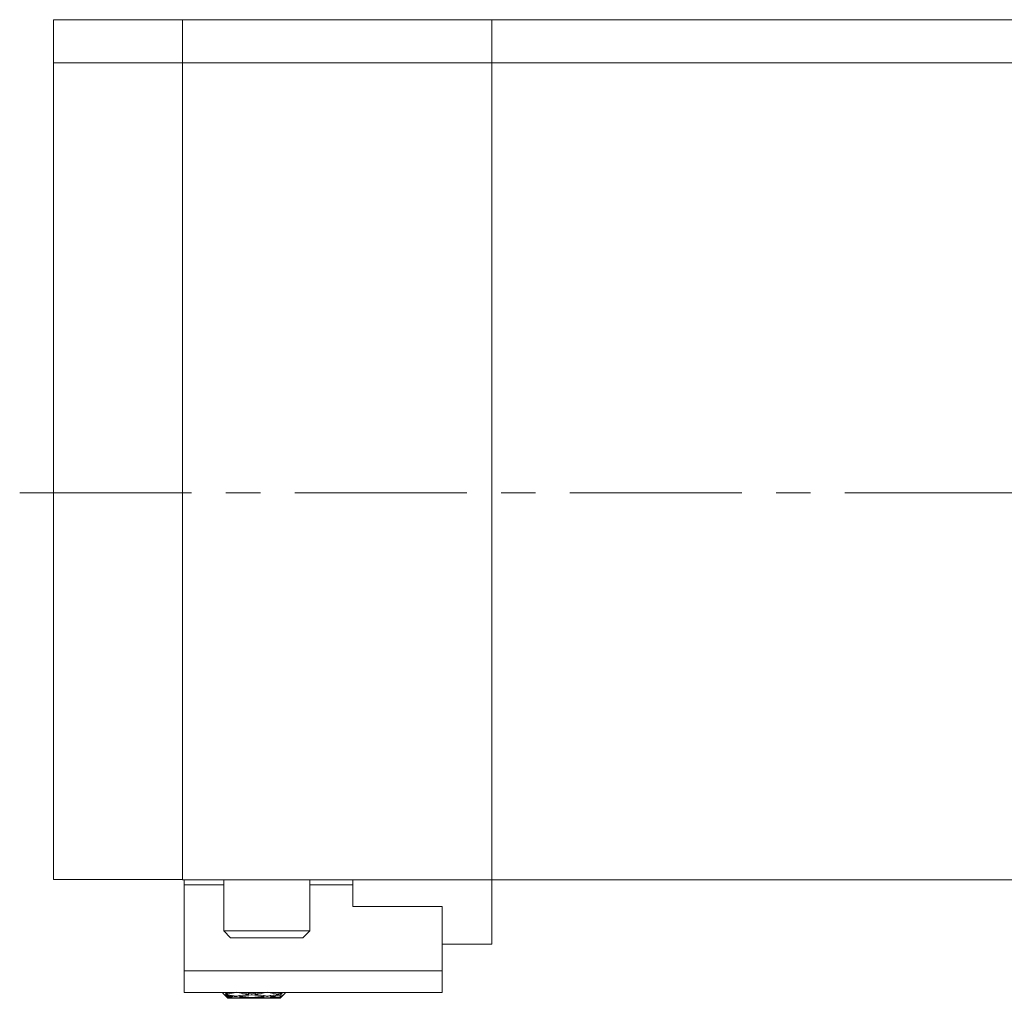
# Model space of a CAD drawing. Header units: inches. Extents: x 2.3 to 31.3, y 1.3 to 21.
# Tile 21 of 26: x 18.8 to 21.7, y 10 to 12.8. Entities that reach past the tile are written whole.
import ezdxf

# ---------------------------------------------------------------- set-up
doc = ezdxf.new("R2010")
doc.units = ezdxf.units.IN
doc.header["$MEASUREMENT"] = 0
doc.linetypes.add('CENTERX2', pattern=[0.8, 0.5, -0.1, 0.1, -0.1])

msp = doc.modelspace()

# ---------------------------------------------------------------- linework, layer by layer
at = {"color": 7, "linetype": 'Continuous', "lineweight": 15}
for p, q in [((18.8949, 12.8432), (19.2699, 12.8432)), ((18.8949, 12.7182), (18.8949, 12.8432)), ((19.2699, 12.8432), (19.2699, 12.8431)), ((19.2699, 12.8431), (20.1699, 12.8431)), ((19.2699, 12.7181), (19.2699, 12.8431)), ((20.1699, 12.8431), (20.1699, 12.7181)), ((20.1699, 12.8431), (21.7699, 12.8431)), ((18.8949, 10.3432), (18.8949, 12.7182)), ((19.2699, 12.7182), (18.8949, 12.7182)), ((20.1699, 12.7181), (19.2699, 12.7181)), ((19.2699, 10.3431), (19.2699, 12.7181)), ((20.1699, 10.3431), (20.1699, 12.7181)), ((21.7699, 12.7181), (20.1699, 12.7181)), ((18.8949, 10.3432), (19.2699, 10.3432)), ((19.2699, 10.3431), (20.1699, 10.3431)), ((19.2749, 10.3284), (19.2749, 10.3431)), ((19.3899, 10.3431), (19.3899, 10.1943)), ((19.6399, 10.1943), (19.6399, 10.3431)), ((19.7649, 10.3431), (19.7649, 10.3284)), ((20.1699, 10.1556), (20.1699, 10.3431)), ((20.1699, 10.3431), (21.7699, 10.3431)), ((21.0561, 10.3431), (21.0561, 10.3425)), ((21.1992, 10.3425), (21.1992, 10.3431)), ((19.2749, 10.3284), (19.3899, 10.3284)), ((19.2749, 10.0784), (19.2749, 10.3284)), ((19.6399, 10.3284), (19.7649, 10.3284)), ((19.7649, 10.3284), (19.7649, 10.2654)), ((20.0249, 10.2654), (19.7649, 10.2654)), ((20.0249, 10.0784), (20.0249, 10.2654)), ((19.3899, 10.1943), (19.4099, 10.1743)), ((19.3899, 10.1943), (19.6399, 10.1943)), ((19.6199, 10.1743), (19.6399, 10.1943)), ((19.6199, 10.1743), (19.4099, 10.1743)), ((20.0249, 10.1556), (20.1699, 10.1556)), ((19.2749, 10.0154), (19.2749, 10.0784)), ((19.2749, 10.0784), (20.0249, 10.0784)), ((20.0249, 10.0154), (20.0249, 10.0784)), ((19.2749, 10.0154), (20.0249, 10.0154)), ((19.3869, 10.0133), (19.3869, 10.0154)), ((19.3869, 10.0133), (19.4019, 9.9983)), ((19.4019, 10.0023), (19.3937, 10.0094)), ((19.3937, 10.0094), (19.3951, 10.0067)), ((19.3969, 10.014), (19.3951, 10.0131)), ((19.3951, 10.0131), (19.4019, 10.0055)), ((19.3951, 10.0131), (19.3977, 10.013)), ((19.3951, 10.0067), (19.3966, 10.0069)), ((19.3951, 10.0067), (19.4019, 10.0006)), ((19.3969, 10.0047), (19.3951, 10.0056)), ((19.3951, 10.0056), (19.4019, 9.9986)), ((19.3964, 10.0154), (19.4019, 10.0113)), ((19.4019, 10.0082), (19.3969, 10.014)), ((19.4019, 9.9994), (19.3969, 10.0047)), ((19.4019, 10.0149), (19.4011, 10.0154)), ((19.4019, 10.0113), (19.4019, 10.0082)), ((19.4019, 10.0055), (19.4019, 10.0023)), ((19.4019, 10.0006), (19.4019, 9.9994)), ((19.4019, 9.9986), (19.4019, 9.9983)), ((19.4019, 9.9983), (19.4066, 9.9983)), ((19.4169, 10.0061), (19.4166, 10.0037)), ((19.4167, 9.9988), (19.4166, 9.9984)), ((19.4266, 10.0027), (19.4269, 10.0049)), ((19.4266, 9.9983), (19.4266, 9.9985)), ((19.437, 10.0062), (19.4366, 10.0037)), ((19.4367, 9.9988), (19.4366, 9.9984)), ((19.4466, 9.9983), (19.4966, 9.9983)), ((19.4616, 10.013), (19.4616, 10.0097)), ((19.4616, 10.0014), (19.4616, 9.9999)), ((19.4716, 10.0113), (19.4716, 10.0082)), ((19.4716, 10.0006), (19.4716, 9.9994)), ((19.4816, 10.013), (19.4816, 10.0097)), ((19.4816, 10.0014), (19.4816, 9.9999)), ((19.5066, 10.0037), (19.5063, 10.0062)), ((19.5066, 9.9984), (19.5066, 9.9988)), ((19.5163, 10.0049), (19.5166, 10.0027)), ((19.5166, 9.9985), (19.5166, 9.9983)), ((19.5266, 10.0037), (19.5263, 10.0061)), ((19.5266, 9.9984), (19.5266, 9.9988)), ((19.5366, 9.9983), (19.5539, 9.9983)), ((19.5513, 10.0097), (19.5502, 10.0133)), ((19.5502, 10.0132), (19.5505, 10.0132)), ((19.5513, 10), (19.5509, 10.0014)), ((19.5576, 10.0154), (19.5539, 10.0126)), ((19.5539, 10.0126), (19.5539, 10.0154)), ((19.5539, 10.0071), (19.5595, 10.0137)), ((19.5539, 9.9983), (19.5689, 10.0133)), ((19.5611, 10.0077), (19.5539, 10.0012)), ((19.5539, 10.0012), (19.5539, 10.0071)), ((19.5539, 9.9991), (19.5595, 10.0051)), ((19.5539, 9.9983), (19.5539, 9.9991)), ((19.5549, 10.0134), (19.5595, 10.0137)), ((19.5555, 10.0139), (19.5595, 10.0137)), ((19.5563, 10.0145), (19.5595, 10.0137)), ((19.5581, 10.005), (19.5595, 10.005)), ((19.5584, 10.0052), (19.5595, 10.0051)), ((19.5595, 10.0137), (19.5595, 10.0137)), ((19.5595, 10.0137), (19.5595, 10.0137)), ((19.5595, 10.0051), (19.5611, 10.0077)), ((19.5595, 10.0051), (19.5595, 10.005)), ((19.5595, 10.005), (19.5595, 10.0051)), ((19.5689, 10.0154), (19.5689, 10.0133))]:
    msp.add_line(p, q, dxfattribs=at)
at = {"color": 7, "linetype": 'CENTERX2', "lineweight": 0}
msp.add_line((18.7965, 11.4681), (24.5234, 11.4681), dxfattribs=at)
at = {"color": 7, "linetype": 'Continuous', "lineweight": 15}
for centre, major_axis, ratio, start_param, end_param in [((19.4716, 10.3048), (0.5245, 0.1679), 0.488877, 4.425365, 4.472225), ((19.4516, 10.3048), (0.5245, 0.1679), 0.488877, 4.463282, 4.468597), ((19.4916, 10.3048), (0.5304, -0.0387), 0.57322, 4.584363, 4.631513), ((19.4716, 10.3048), (0.5304, -0.0387), 0.57322, 4.622471, 4.650425), ((19.4516, 10.3048), (0.5275, 0.1101), 0.542256, 4.505841, 4.533691), ((19.4716, 10.3048), (0.5275, 0.1101), 0.542256, 4.467924, 4.514784), ((19.4916, 10.3048), (0.5304, 0.0387), 0.57322, 4.500662, 4.547812), ((19.4716, 10.3048), (0.5304, 0.0387), 0.57322, 4.53877, 4.566724), ((19.4516, 10.3048), (0.5304, 0.0387), 0.57322, 4.585631, 4.604537), ((19.4716, 10.3048), (0.5304, 0.0387), 0.57322, 4.566724, 4.585631), ((19.4716, 10.3048), (0.5275, -0.1101), 0.542256, 4.740178, 4.806248), ((19.4516, 10.3048), (0.5275, 0.1101), 0.542256, 4.552603, 4.61853), ((19.4716, 10.3048), (0.5304, -0.0387), 0.57322, 4.669332, 4.735401), ((19.4516, 10.3048), (0.5304, 0.0387), 0.57322, 4.62345, 4.689376), ((19.4716, 10.3048), (0.5304, 0.0387), 0.57322, 4.585631, 4.604537), ((19.4716, 10.3048), (0.5275, 0.1101), 0.542256, 4.533691, 4.599692), ((19.4916, 10.3048), (0.5304, -0.0387), 0.57322, 4.650425, 4.716557), ((19.4716, 10.3048), (0.5304, 0.0387), 0.57322, 4.604537, 4.670538), ((19.4916, 10.3048), (0.5304, 0.0387), 0.57322, 4.566724, 4.585631), ((19.4916, 10.3048), (0.5275, -0.1101), 0.542256, 4.743806, 4.787403), ((19.4516, 10.3048), (0.5275, 0.1101), 0.542256, 4.637375, 4.680972), ((19.4716, 10.3048), (0.5275, -0.1101), 0.542256, 4.825086, 4.891087), ((19.4516, 10.3048), (0.5304, 0.0387), 0.57322, 4.708221, 4.774352), ((19.4716, 10.3048), (0.5304, -0.0387), 0.57322, 4.754239, 4.820241), ((19.4716, 10.3048), (0.5275, 0.1101), 0.542256, 4.61853, 4.6846), ((19.4916, 10.3048), (0.5275, -0.1101), 0.542256, 4.806248, 4.872175), ((19.4716, 10.3048), (0.5304, 0.0387), 0.57322, 4.689376, 4.755446), ((19.4916, 10.3048), (0.5304, -0.0387), 0.57322, 4.735401, 4.801328), ((19.4516, 10.3048), (0.5304, -0.0387), 0.57322, 4.839147, 4.858054), ((19.4716, 10.3048), (0.5304, -0.0387), 0.57322, 4.820241, 4.839147), ((19.4716, 10.3048), (0.5245, -0.1679), 0.488877, 4.952553, 5.018348), ((19.4516, 10.3048), (0.5304, 0.0387), 0.57322, 4.793265, 4.859467), ((19.4716, 10.3048), (0.5275, -0.1101), 0.542256, 4.909993, 4.975788), ((19.4516, 10.3048), (0.5304, -0.0387), 0.57322, 4.876966, 4.943168), ((19.4716, 10.3048), (0.5304, -0.0387), 0.57322, 4.839147, 4.858054), ((19.4716, 10.3048), (0.5304, 0.0387), 0.57322, 4.774352, 4.826098), ((19.4916, 10.3048), (0.5275, -0.1101), 0.542256, 4.891087, 4.942616), ((19.4716, 10.3048), (0.5304, -0.0387), 0.57322, 4.858054, 4.909799), ((19.4916, 10.3048), (0.5304, -0.0387), 0.57322, 4.820241, 4.839147), ((19.4916, 10.3048), (0.5245, -0.1679), 0.488877, 4.956181, 4.985175)]:
    msp.add_ellipse(centre, major_axis=major_axis, ratio=ratio, start_param=start_param, end_param=end_param, dxfattribs=at)

doc.saveas('drawing.dxf')
